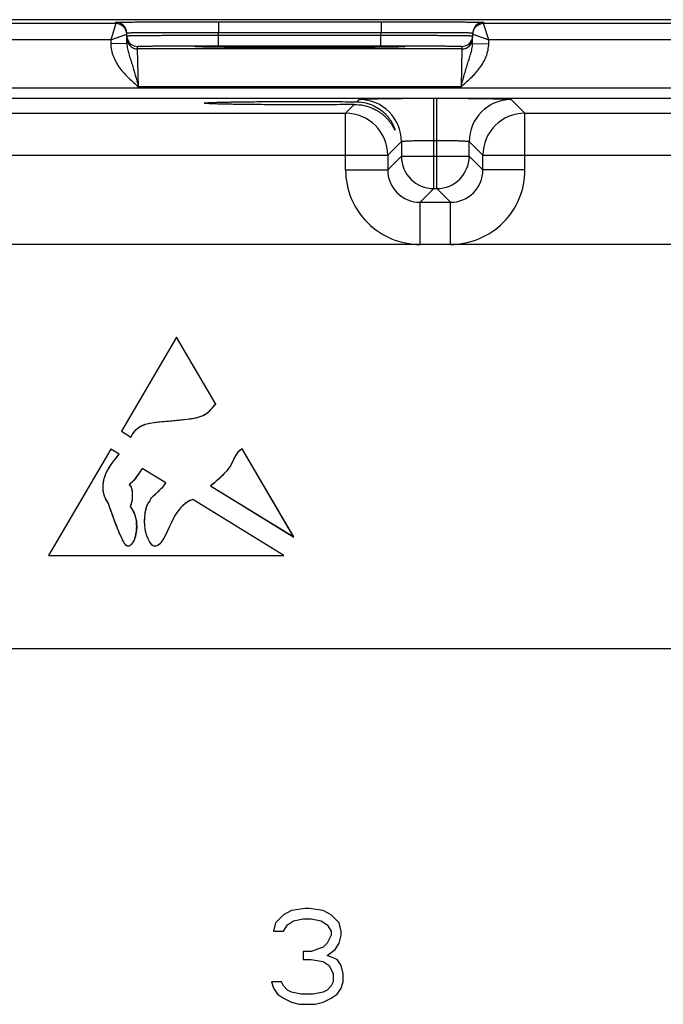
# Model space of a CAD drawing. Header units: inches. Extents: x 0 to 34, y 0 to 22.
# Tile 35 of 42: x 17.7 to 20, y 11.4 to 15.1. Entities that reach past the tile are written whole.
import ezdxf

# ---------------------------------------------------------------- set-up
doc = ezdxf.new("R2010")
doc.units = ezdxf.units.IN
doc.header["$LTSCALE"] = 1.87
doc.header["$MEASUREMENT"] = 0
doc.layers.get('0').update_dxf_attribs({"linetype": 'CONTINUOUS'})
doc.layers.add('03___PRT_ALL_CURVES', color=7, linetype='CONTINUOUS')

msp = doc.modelspace()

# ---------------------------------------------------------------- linework, layer by layer
at = {"color": 7, "linetype": 'CONTINUOUS'}
for p, q in [((30.5501, 15.0723), (12.9044, 15.0723)), ((18.0133, 15.0578), (18.0132, 15.0628)), ((18.3932, 15.0645), (18.3932, 15.0252)), ((18.3932, 15.0645), (18.995, 15.0645)), ((18.995, 15.0645), (18.995, 15.0252)), ((19.3749, 15.0628), (19.3748, 15.0578)), ((18.0133, 15.0578), (17.2648, 15.0578)), ((18.0133, 15.0578), (17.9937, 14.9978)), ((18.0539, 14.9845), (18.0532, 15.0235)), ((18.3933, 15.0152), (18.3932, 15.0252)), ((18.3932, 15.0252), (18.995, 15.0252)), ((18.9948, 15.0152), (18.995, 15.0252)), ((19.3342, 14.9845), (19.3349, 15.0235)), ((20.1233, 15.0578), (19.3748, 15.0578)), ((19.3944, 14.9978), (19.3748, 15.0578)), ((17.9937, 14.9978), (17.2844, 14.9978)), ((17.9937, 14.9978), (18.0533, 15.0185)), ((17.9937, 14.9978), (17.9939, 14.9834)), ((18.3933, 14.9759), (18.3933, 15.0152)), ((18.3933, 15.0152), (18.9948, 15.0152)), ((18.9948, 14.9759), (18.9948, 15.0152)), ((19.3348, 15.0185), (19.3944, 14.9978)), ((19.3942, 14.9834), (19.3944, 14.9978)), ((20.1037, 14.9978), (19.3944, 14.9978)), ((18.0539, 14.9845), (17.9939, 14.9834)), ((18.0936, 14.9639), (18.0934, 14.9733)), ((19.2945, 14.9639), (18.0936, 14.9639)), ((18.0967, 14.8239), (18.0936, 14.9639)), ((18.3356, 14.9709), (18.3128, 14.9716)), ((18.3159, 14.9715), (18.3142, 14.9716)), ((18.3179, 14.9714), (18.3159, 14.9715)), ((18.3215, 14.9713), (18.3179, 14.9714)), ((18.3258, 14.9712), (18.3215, 14.9713)), ((18.3349, 14.971), (18.3258, 14.9712)), ((18.3489, 14.9707), (18.3349, 14.971)), ((18.3703, 14.9704), (18.3489, 14.9707)), ((18.3982, 14.97), (18.3703, 14.9704)), ((18.3933, 14.9759), (18.9948, 14.9759)), ((18.4279, 14.9698), (18.3982, 14.97)), ((18.4634, 14.9695), (18.4279, 14.9698)), ((18.5052, 14.9693), (18.4634, 14.9695)), ((18.5535, 14.9691), (18.5052, 14.9693)), ((18.6079, 14.9689), (18.5535, 14.9691)), ((18.6583, 14.9689), (18.6079, 14.9689)), ((18.7154, 14.9688), (18.6583, 14.9689)), ((18.7746, 14.9689), (18.7154, 14.9688)), ((18.827, 14.969), (18.7746, 14.9689)), ((18.8728, 14.9692), (18.827, 14.969)), ((18.9128, 14.9694), (18.8728, 14.9692)), ((18.9532, 14.9697), (18.9128, 14.9694)), ((18.9849, 14.97), (18.9532, 14.9697)), ((19.0134, 14.9703), (18.9849, 14.97)), ((19.0356, 14.9706), (19.0134, 14.9703)), ((19.0505, 14.9709), (19.0356, 14.9706)), ((19.0603, 14.9711), (19.0505, 14.9709)), ((19.0754, 14.9716), (19.0526, 14.9709)), ((19.0665, 14.9713), (19.0603, 14.9711)), ((19.0703, 14.9714), (19.0665, 14.9713)), ((19.0724, 14.9715), (19.0703, 14.9714)), ((19.0741, 14.9716), (19.0724, 14.9715)), ((19.0754, 14.9717), (19.0741, 14.9716)), ((19.2945, 14.9639), (19.2914, 14.8239)), ((19.2947, 14.9733), (19.2945, 14.9639)), ((19.3342, 14.9845), (19.3942, 14.9834)), ((13.441, 14.8196), (30.1415, 14.8196)), ((19.2914, 14.8239), (18.0967, 14.8239)), ((13.441, 14.7816), (30.1415, 14.7816)), ((18.9061, 14.7682), (18.9146, 14.7767)), ((19.1905, 14.4467), (19.1905, 14.7814)), ((19.1905, 14.7814), (19.2016, 14.7814)), ((19.2016, 14.4467), (19.2016, 14.7814)), ((19.4776, 14.7767), (19.5283, 14.726)), ((18.8638, 14.726), (18.896, 14.7582)), ((17.4183, 14.726), (18.8638, 14.726)), ((18.8638, 14.516), (18.8638, 14.726)), ((19.5283, 14.516), (19.5283, 14.726)), ((19.5283, 14.726), (20.9738, 14.726)), ((19.1905, 14.6255), (19.2016, 14.6255)), ((19.0705, 14.6207), (19.0198, 14.57)), ((19.0705, 14.6207), (19.0705, 14.5667)), ((19.3216, 14.5667), (19.3216, 14.6207)), ((19.3216, 14.6207), (19.3724, 14.57)), ((17.2624, 14.57), (19.0198, 14.57)), ((19.0198, 14.57), (19.0198, 14.516)), ((19.0705, 14.5667), (19.0198, 14.516)), ((19.0705, 14.5667), (19.3216, 14.5667)), ((19.3216, 14.5667), (19.3724, 14.516)), ((19.3724, 14.516), (19.3724, 14.57)), ((19.3724, 14.57), (21.1298, 14.57)), ((18.8638, 14.516), (19.0198, 14.516)), ((19.5283, 14.516), (19.3724, 14.516)), ((19.1905, 14.4467), (19.1398, 14.396)), ((19.1905, 14.4467), (19.2016, 14.4467)), ((19.2016, 14.4467), (19.2524, 14.396)), ((19.1398, 14.24), (19.1398, 14.396)), ((19.1398, 14.396), (19.2524, 14.396)), ((19.2524, 14.24), (19.2524, 14.396)), ((29.8958, 14.24), (13.6753, 14.24)), ((18.2377, 13.8961), (18.0332, 13.548)), ((18.3828, 13.6491), (18.2377, 13.8961)), ((18.0332, 13.548), (18.0681, 13.5267)), ((17.9944, 13.4817), (17.7636, 13.0886)), ((18.0249, 13.4631), (17.9944, 13.4817)), ((18.6723, 13.1562), (18.4803, 13.4828)), ((18.1985, 13.3567), (18.1107, 13.4106)), ((18.3631, 13.3459), (18.6723, 13.1562)), ((18.1309, 13.2787), (18.1329, 13.2824)), ((18.1329, 13.2824), (18.1382, 13.2886)), ((18.6357, 13.0886), (18.2976, 13.2958)), ((17.7636, 13.0886), (18.6357, 13.0886)), ((13.6753, 12.7439), (29.8958, 12.7439)), ((18.7147, 11.7804), (18.663, 11.7729)), ((18.7294, 11.7804), (18.7147, 11.7804)), ((18.7811, 11.7729), (18.7294, 11.7804)), ((18.6335, 11.7578), (18.6039, 11.7277)), ((18.663, 11.7729), (18.6335, 11.7578)), ((18.6704, 11.7352), (18.7073, 11.7427)), ((18.7073, 11.7427), (18.7368, 11.7427)), ((18.7368, 11.7427), (18.7737, 11.7352)), ((18.8106, 11.7578), (18.7811, 11.7729)), ((18.8402, 11.7277), (18.8106, 11.7578)), ((18.6039, 11.7277), (18.5966, 11.6975)), ((18.6335, 11.6975), (18.6482, 11.7201)), ((18.6482, 11.7201), (18.6704, 11.7352)), ((18.7737, 11.7352), (18.7959, 11.7201)), ((18.7959, 11.7201), (18.8106, 11.6975)), ((18.8475, 11.6975), (18.8402, 11.7277)), ((18.5966, 11.6975), (18.6335, 11.6975)), ((18.8106, 11.6824), (18.7959, 11.6523)), ((18.8106, 11.6975), (18.8106, 11.6824)), ((18.8402, 11.6523), (18.8475, 11.6824)), ((18.8475, 11.6824), (18.8475, 11.6975)), ((18.7811, 11.6372), (18.7368, 11.6221)), ((18.7959, 11.6523), (18.7811, 11.6372)), ((18.8254, 11.6296), (18.8402, 11.6523)), ((18.7368, 11.6221), (18.7073, 11.6221)), ((18.7073, 11.6221), (18.7073, 11.5919)), ((18.7959, 11.607), (18.8254, 11.6296)), ((18.8328, 11.5919), (18.7959, 11.607)), ((18.7073, 11.5919), (18.7368, 11.5919)), ((18.7368, 11.5919), (18.7811, 11.5844)), ((18.7811, 11.5844), (18.8033, 11.5693)), ((18.8033, 11.5693), (18.818, 11.5392)), ((18.8475, 11.5693), (18.8328, 11.5919)), ((18.8549, 11.5392), (18.8475, 11.5693)), ((18.818, 11.5392), (18.818, 11.509)), ((18.8549, 11.509), (18.8549, 11.5392)), ((18.6261, 11.509), (18.5892, 11.509)), ((18.5892, 11.509), (18.5966, 11.4864)), ((18.5966, 11.4864), (18.6113, 11.4638)), ((18.6335, 11.4939), (18.6261, 11.509)), ((18.6482, 11.4789), (18.6335, 11.4939)), ((18.8106, 11.4939), (18.7959, 11.4789)), ((18.818, 11.509), (18.8106, 11.4939)), ((18.8328, 11.4638), (18.8475, 11.4864)), ((18.8475, 11.4864), (18.8549, 11.509)), ((18.6113, 11.4638), (18.6335, 11.4487)), ((18.663, 11.4713), (18.6482, 11.4789)), ((18.6999, 11.4638), (18.663, 11.4713)), ((18.7442, 11.4638), (18.6999, 11.4638)), ((18.7811, 11.4713), (18.7442, 11.4638)), ((18.7959, 11.4789), (18.7811, 11.4713)), ((18.8106, 11.4487), (18.8328, 11.4638)), ((18.6335, 11.4487), (18.663, 11.4336)), ((18.663, 11.4336), (18.6925, 11.4261)), ((18.6925, 11.4261), (18.7516, 11.4261)), ((18.7516, 11.4261), (18.7811, 11.4336)), ((18.7811, 11.4336), (18.8106, 11.4487))]:
    msp.add_line(p, q, dxfattribs=at)
for points in [[(18.3142, 14.9716), (18.3129, 14.9717), (18.3124, 14.9717), (18.3119, 14.9717), (18.3115, 14.9717), (18.3113, 14.9718), (18.3111, 14.9718)], [(19.0771, 14.9718), (19.077, 14.9718), (19.0768, 14.9718), (19.0764, 14.9717), (19.076, 14.9717), (19.0754, 14.9717)]]:
    msp.add_lwpolyline(points, dxfattribs=at)
for centre, radius, start, end in [((18.0132, 15.0228), 0.04, 1.0003, 90.0003), ((19.3749, 15.0228), 0.04, 89.9997, 178.9997), ((18.0133, 15.0178), 0.04, 1.0003, 90.0003), ((18.0133, 15.0178), 0.0401, 1.0074, 8.1804), ((19.3748, 15.0178), 0.04, 89.9997, 178.9997), ((19.3748, 15.0178), 0.0401, 171.8201, 178.9927), ((18.0936, 15.0133), 0.0402, 181.0528, 198.7479), ((18.0936, 15.0039), 0.04, 180.9999, 270.0003), ((18.0934, 15.0133), 0.04, 198.8014, 270.0007), ((19.2945, 15.0039), 0.04, 269.9997, 359.0001), ((19.2947, 15.0133), 0.04, 269.9993, 341.1986), ((19.2945, 15.0133), 0.0402, 341.2521, 358.9472), ((18.9145, 14.6207), 0.156, 0.0209, 89.9791), ((19.4776, 14.6207), 0.156, 90.0209, 179.9791), ((18.8638, 14.57), 0.156, 0.0209, 89.9791), ((19.5284, 14.57), 0.156, 90.0209, 179.9791), ((19.1905, 14.5667), 0.12, 180.021, 269.979), ((19.2016, 14.5667), 0.12, 270.021, 359.979), ((19.1397, 14.5159), 0.2759, 179.9966, 270.0034), ((19.1397, 14.5159), 0.1199, 179.9646, 270.0355), ((19.2524, 14.5159), 0.2759, 269.9966, 0.0034), ((19.2525, 14.5159), 0.1199, 269.9646, 0.0355)]:
    msp.add_arc(centre, radius, start, end, dxfattribs=at)
for points, knots in [([(18.0132, 15.0628), (18.0132, 15.0628), (18.0133, 15.0628), (18.0134, 15.0628), (18.0135, 15.0629), (18.0138, 15.0629), (18.0143, 15.0629), (18.0151, 15.063), (18.0162, 15.063), (18.0174, 15.063), (18.0189, 15.0631), (18.0213, 15.0631), (18.0249, 15.0632), (18.0299, 15.0633), (18.0357, 15.0634), (18.0424, 15.0634), (18.05, 15.0635), (18.0617, 15.0636), (18.0783, 15.0637), (18.1004, 15.0639), (18.1253, 15.064), (18.1529, 15.0641), (18.1827, 15.0642), (18.2146, 15.0643), (18.2482, 15.0643), (18.2832, 15.0644), (18.3317, 15.0644), (18.3684, 15.0645), (18.3932, 15.0645)], [0, 0, 0, 0, 0.000092, 0.000323, 0.000702, 0.001231, 0.002737, 0.004843, 0.007547, 0.010849, 0.014746, 0.019237, 0.029987, 0.043073, 0.058463, 0.076123, 0.096008, 0.118071, 0.168514, 0.226966, 0.292866, 0.365578, 0.444402, 0.528578, 0.617296, 0.7097, 0.8049, 1, 1, 1, 1]), ([(18.995, 15.0645), (19.0197, 15.0645), (19.0564, 15.0644), (19.1049, 15.0644), (19.1399, 15.0643), (19.1735, 15.0643), (19.2054, 15.0642), (19.2352, 15.0641), (19.2628, 15.064), (19.2877, 15.0639), (19.3099, 15.0637), (19.3264, 15.0636), (19.3381, 15.0635), (19.3457, 15.0634), (19.3524, 15.0634), (19.3582, 15.0633), (19.3632, 15.0632), (19.3668, 15.0631), (19.3692, 15.0631), (19.3707, 15.063), (19.3719, 15.063), (19.373, 15.063), (19.3738, 15.0629), (19.3743, 15.0629), (19.3746, 15.0629), (19.3747, 15.0628), (19.3748, 15.0628), (19.3749, 15.0628), (19.3749, 15.0628)], [0, 0, 0, 0, 0.1951, 0.2903, 0.382704, 0.471422, 0.555598, 0.634422, 0.707134, 0.773034, 0.831486, 0.881929, 0.903992, 0.923877, 0.941537, 0.956927, 0.970014, 0.980763, 0.985254, 0.989151, 0.992453, 0.995157, 0.997263, 0.998769, 0.999298, 0.999677, 0.999908, 1, 1, 1, 1]), ([(18.0532, 15.0235), (18.0532, 15.0235), (18.0534, 15.0236), (18.0537, 15.0236), (18.0542, 15.0237), (18.0549, 15.0237), (18.0559, 15.0238), (18.057, 15.0238), (18.0583, 15.0239), (18.0605, 15.024), (18.0637, 15.0241), (18.0681, 15.0242), (18.0733, 15.0243), (18.0793, 15.0244), (18.0861, 15.0244), (18.0966, 15.0246), (18.1114, 15.0247), (18.1312, 15.0248), (18.1535, 15.025), (18.1782, 15.0251), (18.2049, 15.0252), (18.2334, 15.0252), (18.2743, 15.0253), (18.3277, 15.0253), (18.371, 15.0252), (18.3932, 15.0252)], [0, 0, 0, 0, 0.000343, 0.001258, 0.002769, 0.004877, 0.007583, 0.010885, 0.014783, 0.019274, 0.030023, 0.043108, 0.058497, 0.076155, 0.096038, 0.118099, 0.168538, 0.226986, 0.292883, 0.365592, 0.444414, 0.528588, 0.617304, 0.804905, 1, 1, 1, 1]), ([(18.995, 15.0252), (19.0171, 15.0252), (19.0604, 15.0253), (19.1139, 15.0253), (19.1547, 15.0252), (19.1832, 15.0252), (19.2099, 15.0251), (19.2346, 15.025), (19.2569, 15.0248), (19.2767, 15.0247), (19.2916, 15.0246), (19.302, 15.0244), (19.3088, 15.0244), (19.3148, 15.0243), (19.32, 15.0242), (19.3244, 15.0241), (19.3277, 15.024), (19.3298, 15.0239), (19.3311, 15.0238), (19.3323, 15.0238), (19.3332, 15.0237), (19.3339, 15.0237), (19.3344, 15.0236), (19.3347, 15.0236), (19.3349, 15.0235), (19.3349, 15.0235)], [0, 0, 0, 0, 0.195095, 0.382696, 0.471411, 0.555586, 0.634408, 0.707117, 0.773013, 0.831462, 0.881901, 0.903962, 0.923845, 0.941503, 0.956892, 0.969977, 0.980726, 0.985217, 0.989114, 0.992417, 0.995123, 0.997231, 0.998742, 0.999657, 1, 1, 1, 1]), ([(18.0534, 15.0126), (18.0534, 15.0126), (18.0536, 15.0127), (18.0539, 15.0127), (18.0544, 15.0127), (18.0551, 15.0128), (18.056, 15.0128), (18.0572, 15.0129), (18.0585, 15.0129), (18.0607, 15.013), (18.0639, 15.0131), (18.0683, 15.0132), (18.0735, 15.0133), (18.0795, 15.0134), (18.0863, 15.0135), (18.0967, 15.0136), (18.1116, 15.0138), (18.1314, 15.014), (18.1537, 15.0142), (18.1784, 15.0143), (18.2051, 15.0145), (18.2336, 15.0147), (18.2744, 15.0149), (18.3279, 15.0151), (18.3712, 15.0152), (18.3933, 15.0152)], [0, 0, 0, 0, 0.00033, 0.001241, 0.002749, 0.004856, 0.007562, 0.010864, 0.014762, 0.019252, 0.030002, 0.043087, 0.058478, 0.076136, 0.09602, 0.118081, 0.168521, 0.226971, 0.292867, 0.365577, 0.444399, 0.528574, 0.617291, 0.804896, 1, 1, 1, 1]), ([(18.9948, 15.0152), (19.0169, 15.0152), (19.0603, 15.0151), (19.1137, 15.0149), (19.1545, 15.0147), (19.183, 15.0145), (19.2098, 15.0143), (19.2344, 15.0142), (19.2567, 15.014), (19.2765, 15.0138), (19.2914, 15.0136), (19.3018, 15.0135), (19.3086, 15.0134), (19.3146, 15.0133), (19.3198, 15.0132), (19.3243, 15.0131), (19.3275, 15.013), (19.3296, 15.0129), (19.331, 15.0129), (19.3321, 15.0128), (19.333, 15.0128), (19.3337, 15.0127), (19.3342, 15.0127), (19.3345, 15.0127), (19.3347, 15.0126), (19.3347, 15.0126)], [0, 0, 0, 0, 0.195104, 0.382709, 0.471426, 0.555601, 0.634423, 0.707132, 0.773029, 0.831478, 0.881918, 0.90398, 0.923864, 0.941522, 0.956912, 0.969998, 0.980748, 0.985238, 0.989136, 0.992438, 0.995144, 0.997251, 0.998759, 0.99967, 1, 1, 1, 1]), ([(17.9939, 14.9834), (17.9941, 14.9753), (17.996, 14.959), (18.0031, 14.9355), (18.0138, 14.9133), (18.0318, 14.886), (18.0597, 14.8559), (18.0844, 14.8346), (18.0967, 14.8239)], [0, 0, 0, 0, 0.124949, 0.24993, 0.374943, 0.499986, 0.749894, 1, 1, 1, 1]), ([(18.0539, 14.9845), (18.054, 14.9778), (18.0558, 14.9646), (18.0608, 14.9455), (18.0667, 14.9265), (18.0728, 14.9071), (18.0789, 14.8872), (18.087, 14.8594), (18.0928, 14.8382), (18.0967, 14.8239)], [0, 0, 0, 0, 0.120104, 0.238267, 0.357051, 0.478567, 0.603962, 0.733306, 1, 1, 1, 1]), ([(18.0934, 14.9733), (18.0934, 14.9733), (18.0936, 14.9734), (18.0938, 14.9734), (18.0943, 14.9735), (18.0949, 14.9736), (18.0957, 14.9736), (18.0972, 14.9737), (18.0994, 14.9738), (18.1026, 14.9739), (18.1065, 14.9741), (18.1112, 14.9742), (18.1164, 14.9743), (18.1224, 14.9744), (18.1316, 14.9746), (18.1447, 14.9748), (18.1622, 14.975), (18.1819, 14.9752), (18.2036, 14.9753), (18.2272, 14.9755), (18.2524, 14.9756), (18.2884, 14.9758), (18.3356, 14.9759), (18.3738, 14.9759), (18.3933, 14.9759)], [0, 0, 0, 0, 0.000367, 0.001291, 0.002806, 0.004918, 0.007626, 0.010931, 0.019321, 0.030071, 0.043156, 0.058545, 0.076201, 0.096083, 0.118142, 0.168576, 0.22702, 0.292911, 0.365614, 0.444431, 0.5286, 0.617312, 0.804907, 1, 1, 1, 1]), ([(18.3066, 14.9722), (18.3066, 14.9723), (18.3067, 14.9723), (18.307, 14.9724), (18.3075, 14.9725), (18.3082, 14.9725), (18.3091, 14.9726), (18.3106, 14.9727), (18.3119, 14.9728), (18.3128, 14.9728)], [0, 0, 0, 0, 0.019717, 0.067873, 0.146432, 0.255698, 0.395739, 0.56652, 1, 1, 1, 1]), ([(18.3128, 14.9716), (18.3119, 14.9717), (18.3106, 14.9717), (18.3091, 14.9718), (18.3082, 14.9719), (18.3075, 14.972), (18.307, 14.9721), (18.3067, 14.9721), (18.3066, 14.9722), (18.3066, 14.9722)], [0, 0, 0, 0, 0.433476, 0.604256, 0.744298, 0.853565, 0.932125, 0.980282, 1, 1, 1, 1]), ([(18.3128, 14.9728), (18.3186, 14.9731), (18.3341, 14.9735), (18.3625, 14.974), (18.4009, 14.9745), (18.4481, 14.9749), (18.5028, 14.9752), (18.5856, 14.9755), (18.6941, 14.9757), (18.8025, 14.9755), (18.8853, 14.9752), (18.94, 14.9749), (18.9872, 14.9745), (19.0256, 14.974), (19.054, 14.9735), (19.0695, 14.9731), (19.0754, 14.9728)], [0, 0, 0, 0, 0.0232, 0.0608, 0.111657, 0.174242, 0.246665, 0.326737, 0.500006, 0.673274, 0.753345, 0.825766, 0.88835, 0.939205, 0.976802, 1, 1, 1, 1]), ([(19.0526, 14.9709), (19.0332, 14.9705), (18.9857, 14.9699), (18.9038, 14.9693), (18.8038, 14.9689), (18.6942, 14.9688), (18.5846, 14.9689), (18.4846, 14.9693), (18.4026, 14.9699), (18.355, 14.9705), (18.3356, 14.9709)], [0, 0, 0, 0, 0.081295, 0.198871, 0.342544, 0.499869, 0.657212, 0.800938, 0.918598, 1, 1, 1, 1]), ([(18.9948, 14.9759), (19.0143, 14.9759), (19.0526, 14.9759), (19.0997, 14.9758), (19.1357, 14.9756), (19.1609, 14.9755), (19.1845, 14.9753), (19.2062, 14.9752), (19.2259, 14.975), (19.2434, 14.9748), (19.2565, 14.9746), (19.2657, 14.9744), (19.2717, 14.9743), (19.277, 14.9742), (19.2816, 14.9741), (19.2855, 14.9739), (19.2887, 14.9738), (19.291, 14.9737), (19.2924, 14.9736), (19.2932, 14.9736), (19.2938, 14.9735), (19.2943, 14.9734), (19.2945, 14.9734), (19.2947, 14.9733), (19.2947, 14.9733)], [0, 0, 0, 0, 0.195093, 0.382688, 0.4714, 0.555569, 0.634386, 0.707089, 0.77298, 0.831424, 0.881858, 0.903917, 0.923799, 0.941455, 0.956844, 0.969929, 0.980679, 0.989069, 0.992374, 0.995082, 0.997194, 0.998709, 0.999633, 1, 1, 1, 1]), ([(19.0754, 14.9728), (19.0763, 14.9728), (19.0775, 14.9727), (19.0791, 14.9726), (19.0799, 14.9725), (19.0806, 14.9725), (19.0811, 14.9724), (19.0814, 14.9723), (19.0815, 14.9723), (19.0815, 14.9722)], [0, 0, 0, 0, 0.433479, 0.604259, 0.7443, 0.853566, 0.932126, 0.980282, 1, 1, 1, 1]), ([(19.0815, 14.9722), (19.0815, 14.9722), (19.0814, 14.9721), (19.0811, 14.9721), (19.0806, 14.972), (19.0799, 14.9719), (19.0791, 14.9718), (19.0775, 14.9717), (19.0763, 14.9717), (19.0754, 14.9716)], [0, 0, 0, 0, 0.019718, 0.067874, 0.146433, 0.2557, 0.395742, 0.566522, 1, 1, 1, 1]), ([(19.2914, 14.8239), (19.2953, 14.8382), (19.3011, 14.8594), (19.3092, 14.8872), (19.3153, 14.9071), (19.3214, 14.9265), (19.3273, 14.9455), (19.3323, 14.9646), (19.3341, 14.9778), (19.3342, 14.9845)], [0, 0, 0, 0, 0.266694, 0.396038, 0.521433, 0.642949, 0.761733, 0.879896, 1, 1, 1, 1]), ([(19.2914, 14.8239), (19.3037, 14.8346), (19.3284, 14.8559), (19.3563, 14.886), (19.3743, 14.9133), (19.385, 14.9355), (19.3922, 14.959), (19.394, 14.9753), (19.3942, 14.9834)], [0, 0, 0, 0, 0.250117, 0.500028, 0.625067, 0.750078, 0.875056, 1, 1, 1, 1]), ([(18.3397, 14.7633), (18.3397, 14.7634), (18.3401, 14.7636), (18.3407, 14.7637), (18.3417, 14.7639), (18.3432, 14.7641), (18.3451, 14.7644), (18.3485, 14.7646), (18.3537, 14.765), (18.3611, 14.7654), (18.3702, 14.7658), (18.3808, 14.7662), (18.393, 14.7665), (18.4065, 14.7669), (18.4214, 14.7672), (18.4376, 14.7675), (18.4617, 14.768), (18.4943, 14.7684), (18.5362, 14.7688), (18.5811, 14.7692), (18.6281, 14.7694), (18.6764, 14.7695), (18.7407, 14.7694), (18.8173, 14.7691), (18.8776, 14.7686), (18.9061, 14.7682)], [0, 0, 0, 0, 0.000527, 0.001708, 0.003612, 0.006247, 0.009612, 0.013706, 0.02406, 0.037276, 0.053316, 0.072106, 0.09354, 0.117502, 0.143877, 0.172556, 0.203414, 0.271045, 0.345417, 0.425153, 0.50873, 0.594532, 0.680934, 0.848958, 1, 1, 1, 1]), ([(18.9061, 14.7682), (18.9171, 14.7681), (18.9383, 14.7654), (18.9672, 14.7553), (18.9915, 14.7411), (19.0082, 14.7268), (19.0192, 14.7146), (19.0263, 14.7055), (19.0323, 14.6964), (19.0373, 14.6876), (19.0407, 14.6805), (19.0429, 14.6753), (19.0442, 14.6719), (19.0452, 14.6689), (19.046, 14.6665), (19.0465, 14.6647), (19.0467, 14.6637), (19.0467, 14.6634)], [0, 0, 0, 0, 0.177001, 0.338548, 0.486969, 0.624103, 0.688639, 0.750219, 0.80847, 0.862725, 0.911753, 0.933689, 0.953421, 0.970476, 0.984302, 0.994311, 1, 1, 1, 1]), ([(18.9146, 14.7767), (18.9146, 14.7768), (18.9148, 14.7769), (18.9154, 14.777), (18.9165, 14.7772), (18.9184, 14.7774), (18.9209, 14.7777), (18.924, 14.7779), (18.9278, 14.7781), (18.9321, 14.7783), (18.9392, 14.7786), (18.9494, 14.779), (18.9634, 14.7794), (18.9796, 14.7797), (18.9977, 14.7801), (19.0176, 14.7804), (19.0391, 14.7807), (19.0621, 14.7809), (19.095, 14.7812), (19.1379, 14.7814), (19.1728, 14.7814), (19.1905, 14.7814)], [0, 0, 0, 0, 0.000833, 0.002206, 0.006659, 0.013424, 0.022497, 0.033865, 0.047502, 0.063379, 0.081459, 0.124054, 0.174892, 0.233495, 0.299314, 0.37173, 0.450061, 0.533571, 0.621473, 0.807112, 1, 1, 1, 1]), ([(19.2016, 14.7814), (19.2194, 14.7814), (19.2542, 14.7814), (19.2972, 14.7812), (19.33, 14.7809), (19.353, 14.7807), (19.3746, 14.7804), (19.3945, 14.7801), (19.4126, 14.7797), (19.4287, 14.7794), (19.4427, 14.779), (19.453, 14.7786), (19.46, 14.7783), (19.4644, 14.7781), (19.4681, 14.7779), (19.4713, 14.7777), (19.4738, 14.7774), (19.4756, 14.7772), (19.4768, 14.777), (19.4773, 14.7769), (19.4775, 14.7768), (19.4776, 14.7767)], [0, 0, 0, 0, 0.192888, 0.378527, 0.466429, 0.549939, 0.62827, 0.700686, 0.766505, 0.825108, 0.875946, 0.918541, 0.936621, 0.952498, 0.966135, 0.977503, 0.986576, 0.993341, 0.997794, 0.999167, 1, 1, 1, 1]), ([(18.896, 14.7582), (18.8675, 14.7578), (18.8075, 14.7573), (18.7315, 14.7571), (18.6681, 14.7571), (18.6207, 14.7572), (18.5747, 14.7574), (18.5308, 14.7578), (18.49, 14.7582), (18.4582, 14.7586), (18.4349, 14.759), (18.4191, 14.7594), (18.4046, 14.7597), (18.3915, 14.76), (18.3797, 14.7604), (18.3694, 14.7608), (18.3606, 14.7612), (18.3533, 14.7616), (18.3483, 14.7619), (18.345, 14.7622), (18.3431, 14.7624), (18.3417, 14.7626), (18.3406, 14.7628), (18.3401, 14.763), (18.3397, 14.7632), (18.3397, 14.7633)], [0, 0, 0, 0, 0.153931, 0.323259, 0.409812, 0.495497, 0.578742, 0.657983, 0.731767, 0.798767, 0.829306, 0.857675, 0.883759, 0.90745, 0.928637, 0.947208, 0.963061, 0.976127, 0.986373, 0.990428, 0.993765, 0.996382, 0.998278, 0.999463, 1, 1, 1, 1]), ([(18.896, 14.7582), (18.9077, 14.7583), (18.93, 14.7562), (18.9562, 14.7481), (18.9745, 14.7393), (18.9868, 14.7321), (18.9979, 14.7241), (19.0078, 14.7157), (19.0166, 14.707), (19.0242, 14.6982), (19.0298, 14.6908), (19.0337, 14.6851), (19.0363, 14.681), (19.0386, 14.6771), (19.0406, 14.6736), (19.0421, 14.6708), (19.0432, 14.6688), (19.0439, 14.6675), (19.0445, 14.6663), (19.0451, 14.6653), (19.0455, 14.6645), (19.0459, 14.6638), (19.0462, 14.6634), (19.0464, 14.6632), (19.0465, 14.6631), (19.0466, 14.6631), (19.0467, 14.6632), (19.0467, 14.6633), (19.0467, 14.6634)], [0, 0, 0, 0, 0.185602, 0.354705, 0.433688, 0.509226, 0.581487, 0.650548, 0.716303, 0.778445, 0.836412, 0.863549, 0.88924, 0.913229, 0.935208, 0.954765, 0.96348, 0.971398, 0.978439, 0.984527, 0.989584, 0.993548, 0.996366, 0.997337, 0.998023, 0.998464, 0.998798, 1, 1, 1, 1]), ([(19.0705, 14.6207), (19.0706, 14.6209), (19.0708, 14.621), (19.0714, 14.6213), (19.0722, 14.6215), (19.0738, 14.6218), (19.0765, 14.6222), (19.0806, 14.6226), (19.0857, 14.623), (19.0918, 14.6234), (19.0988, 14.6238), (19.1066, 14.6241), (19.1153, 14.6244), (19.1282, 14.6248), (19.1456, 14.6252), (19.1676, 14.6254), (19.1828, 14.6255), (19.1905, 14.6255)], [0, 0, 0, 0, 0.0028, 0.007571, 0.014535, 0.023746, 0.048911, 0.082935, 0.125537, 0.176335, 0.234863, 0.300579, 0.37287, 0.451061, 0.62216, 0.807461, 1, 1, 1, 1]), ([(19.2016, 14.6255), (19.2094, 14.6255), (19.2245, 14.6254), (19.2465, 14.6252), (19.2639, 14.6248), (19.2768, 14.6244), (19.2855, 14.6241), (19.2934, 14.6238), (19.3004, 14.6234), (19.3065, 14.623), (19.3116, 14.6226), (19.3156, 14.6222), (19.3183, 14.6218), (19.32, 14.6215), (19.3208, 14.6213), (19.3213, 14.621), (19.3216, 14.6209), (19.3216, 14.6207)], [0, 0, 0, 0, 0.192539, 0.37784, 0.548939, 0.62713, 0.699421, 0.765137, 0.823665, 0.874463, 0.917065, 0.951089, 0.976254, 0.985465, 0.992429, 0.9972, 1, 1, 1, 1]), ([(18.0681, 13.5267), (18.0836, 13.5514), (18.1049, 13.5796), (18.2313, 13.5871), (18.3428, 13.5998), (18.3631, 13.6262), (18.3828, 13.6491)], [0, 0, 0, 0, 0.273755, 0.54751, 0.773755, 1, 1, 1, 1]), ([(17.9853, 13.281), (17.9624, 13.3117), (17.9624, 13.3731), (17.9886, 13.4182), (18.0249, 13.4631)], [0, 0, 0, 0, 0.540578, 1, 1, 1, 1]), ([(18.4803, 13.4828), (18.451, 13.464), (18.4545, 13.4298), (18.3947, 13.3693), (18.3631, 13.3459)], [0, 0, 0, 0, 0.539297, 1, 1, 1, 1]), ([(18.2976, 13.2958), (18.2486, 13.2763), (18.2122, 13.194), (18.1589, 13.0855), (18.1158, 13.1774), (18.12, 13.2362), (18.1229, 13.2518)], [0, 0, 0, 0, 0.322636, 0.645272, 0.888114, 1, 1, 1, 1]), ([(18.0874, 13.1683), (18.0828, 13.1455), (18.0692, 13.121), (18.0532, 13.1217), (18.0463, 13.1315)], [0, 0, 0, 0, 0.726458, 1, 1, 1, 1])]:
    msp.add_open_spline(points, degree=3, knots=knots, dxfattribs=at)
for points in [[(18.1107, 13.4106), (18.0919, 13.3805), (18.0768, 13.3616), (18.0617, 13.3502)], [(18.0617, 13.3502), (18.0771, 13.3425), (18.0771, 13.2886), (18.0656, 13.2694)], [(18.1487, 13.3055), (18.1598, 13.3172), (18.1773, 13.3277), (18.1985, 13.3567)], [(18.0347, 13.1523), (18.0238, 13.1751), (18.0084, 13.2144), (17.9853, 13.281)], [(18.1229, 13.2518), (18.125, 13.2626), (18.1277, 13.272), (18.1309, 13.2787)], [(18.1382, 13.2886), (18.1404, 13.2954), (18.144, 13.3005), (18.1487, 13.3055)], [(18.0656, 13.2694), (18.0899, 13.2405), (18.0937, 13.1996), (18.0874, 13.1683)], [(18.0463, 13.1315), (18.0431, 13.136), (18.0393, 13.1427), (18.0347, 13.1523)]]:
    msp.add_open_spline(points, degree=3, dxfattribs=at)
at = {"layer": '03___PRT_ALL_CURVES', "color": 40, "linetype": 'CONTINUOUS'}
for p, q in [((18.2376, 13.8966), (18.0332, 13.5482)), ((18.3828, 13.6491), (18.2376, 13.8966)), ((18.0332, 13.5482), (18.0681, 13.5267)), ((17.9943, 13.4819), (17.7636, 13.0886)), ((18.0249, 13.4631), (17.9943, 13.4819)), ((18.6716, 13.1567), (18.4803, 13.4828)), ((18.1985, 13.3567), (18.1107, 13.4106)), ((18.3631, 13.3459), (18.6716, 13.1567)), ((18.1565, 13.3129), (18.1683, 13.3233)), ((18.1309, 13.2787), (18.1328, 13.2823)), ((18.6357, 13.0886), (18.2976, 13.2958)), ((18.0347, 13.1523), (18.0286, 13.1657)), ((18.0484, 13.1287), (18.0463, 13.1314)), ((17.7636, 13.0886), (18.6357, 13.0886))]:
    msp.add_line(p, q, dxfattribs=at)
for centre, radius, start, end in [((17.9508, 13.1957), 0.1393, 357.2645, 7.4215), ((17.9639, 13.193), 0.1259, 345.2577, 348.7273), ((17.9509, 13.1955), 0.1391, 348.7795, 357.3573), ((17.978, 13.1892), 0.1113, 340.3352, 345.2972)]:
    msp.add_arc(centre, radius, start, end, dxfattribs=at)
for points in [[(18.3554, 13.6193), (18.3641, 13.6269), (18.372, 13.6365), (18.3828, 13.6491)], [(18.2774, 13.5929), (18.2955, 13.5953), (18.3121, 13.5983), (18.3253, 13.6026)], [(18.0884, 13.5544), (18.0952, 13.5614), (18.103, 13.5668), (18.1135, 13.571)], [(18.1552, 13.5807), (18.1734, 13.5833), (18.1941, 13.5851), (18.2152, 13.5868)], [(18.0681, 13.5267), (18.0752, 13.538), (18.0812, 13.5471), (18.0884, 13.5544)], [(17.986, 13.41), (17.9944, 13.4239), (18.0066, 13.4404), (18.0249, 13.4631)], [(18.457, 13.4601), (18.4517, 13.4516), (18.4485, 13.4426), (18.4436, 13.4325)], [(18.4803, 13.4828), (18.4687, 13.4753), (18.4619, 13.4679), (18.457, 13.4601)], [(17.9701, 13.3738), (17.9734, 13.3856), (17.9779, 13.3966), (17.986, 13.41)], [(18.092, 13.3827), (18.0864, 13.3751), (18.0812, 13.3687), (18.076, 13.3632)], [(18.1107, 13.4106), (18.104, 13.3999), (18.0979, 13.3907), (18.092, 13.3827)], [(18.4164, 13.3938), (18.4019, 13.3777), (18.3833, 13.3609), (18.3631, 13.3459)], [(17.9654, 13.3407), (17.9655, 13.3522), (17.9673, 13.3633), (17.9701, 13.3738)], [(18.076, 13.3632), (18.0712, 13.3581), (18.0665, 13.3538), (18.0617, 13.3502)], [(18.0617, 13.3502), (18.0637, 13.3493), (18.0653, 13.3476), (18.0668, 13.3453)], [(18.0668, 13.3453), (18.0684, 13.3427), (18.0698, 13.3395), (18.0708, 13.3357)], [(18.1683, 13.3233), (18.1771, 13.3312), (18.1872, 13.3414), (18.1985, 13.3567)], [(17.9702, 13.3098), (17.9668, 13.3202), (17.9654, 13.3306), (17.9654, 13.3407)], [(17.9853, 13.281), (17.9783, 13.2904), (17.9734, 13.3001), (17.9702, 13.3098)], [(18.0708, 13.3357), (18.072, 13.3315), (18.0728, 13.3267), (18.0733, 13.3216)], [(18.0733, 13.3216), (18.0738, 13.316), (18.0739, 13.3101), (18.0736, 13.3042)], [(18.1486, 13.3054), (18.151, 13.3079), (18.1536, 13.3103), (18.1565, 13.3129)], [(18.0161, 13.1964), (18.0077, 13.218), (17.9976, 13.2456), (17.9853, 13.281)], [(18.0712, 13.2853), (18.0699, 13.279), (18.068, 13.2734), (18.0656, 13.2694)], [(18.0736, 13.3042), (18.0733, 13.2976), (18.0725, 13.2911), (18.0712, 13.2853)], [(18.1276, 13.2703), (18.1287, 13.2734), (18.1298, 13.2763), (18.1309, 13.2787)], [(18.1328, 13.2823), (18.1345, 13.2852), (18.1363, 13.2874), (18.1382, 13.2886)], [(18.1382, 13.2886), (18.1404, 13.2954), (18.144, 13.3005), (18.1486, 13.3054)], [(18.2976, 13.2958), (18.2832, 13.2901), (18.2715, 13.2825), (18.2616, 13.2737)], [(18.0656, 13.2694), (18.0727, 13.2609), (18.0781, 13.2514), (18.0819, 13.2414)], [(18.0819, 13.2414), (18.0854, 13.2324), (18.0877, 13.2231), (18.0889, 13.2137)], [(18.1215, 13.2428), (18.1229, 13.2531), (18.125, 13.2626), (18.1276, 13.2703)], [(18.0286, 13.1657), (18.0249, 13.1743), (18.0208, 13.1844), (18.0161, 13.1964)], [(18.0463, 13.1314), (18.0431, 13.136), (18.0393, 13.1427), (18.0347, 13.1523)], [(18.0538, 13.1237), (18.0522, 13.1246), (18.0504, 13.1262), (18.0484, 13.1287)], [(18.0712, 13.1305), (18.0693, 13.1283), (18.0673, 13.1265), (18.0653, 13.1251)], [(18.0772, 13.1393), (18.0754, 13.1359), (18.0734, 13.133), (18.0712, 13.1305)], [(18.0828, 13.1518), (18.0812, 13.1472), (18.0793, 13.143), (18.0772, 13.1393)], [(18.0595, 13.1225), (18.0578, 13.1222), (18.0559, 13.1224), (18.0538, 13.1237)]]:
    msp.add_open_spline(points, degree=3, dxfattribs=at)
for points, knots in [([(18.3253, 13.6026), (18.3271, 13.6032), (18.3394, 13.6075), (18.3483, 13.6131), (18.3554, 13.6193)], [0, 0, 0, 0, 0.14194, 1, 1, 1, 1]), ([(18.1135, 13.571), (18.1162, 13.572), (18.1277, 13.576), (18.1427, 13.5789), (18.1552, 13.5807)], [0, 0, 0, 0, 0.242217, 1, 1, 1, 1]), ([(18.2152, 13.5868), (18.2227, 13.5875), (18.2438, 13.5892), (18.2647, 13.5913), (18.2774, 13.5929)], [0, 0, 0, 0, 0.353603, 1, 1, 1, 1]), ([(18.4436, 13.4325), (18.4415, 13.4284), (18.4351, 13.4164), (18.4245, 13.4028), (18.4164, 13.3938)], [0, 0, 0, 0, 0.362609, 1, 1, 1, 1]), ([(18.2616, 13.2737), (18.2379, 13.2523), (18.2065, 13.1825), (18.1589, 13.0855), (18.1172, 13.1746), (18.1196, 13.2293), (18.1215, 13.2428)], [0, 0, 0, 0, 0.257736, 0.622497, 0.897045, 1, 1, 1, 1]), ([(18.0653, 13.1251), (18.0641, 13.1243), (18.0622, 13.1233), (18.0603, 13.1227), (18.0595, 13.1225)], [0, 0, 0, 0, 0.622431, 1, 1, 1, 1])]:
    msp.add_open_spline(points, degree=3, knots=knots, dxfattribs=at)

doc.saveas('drawing.dxf')
